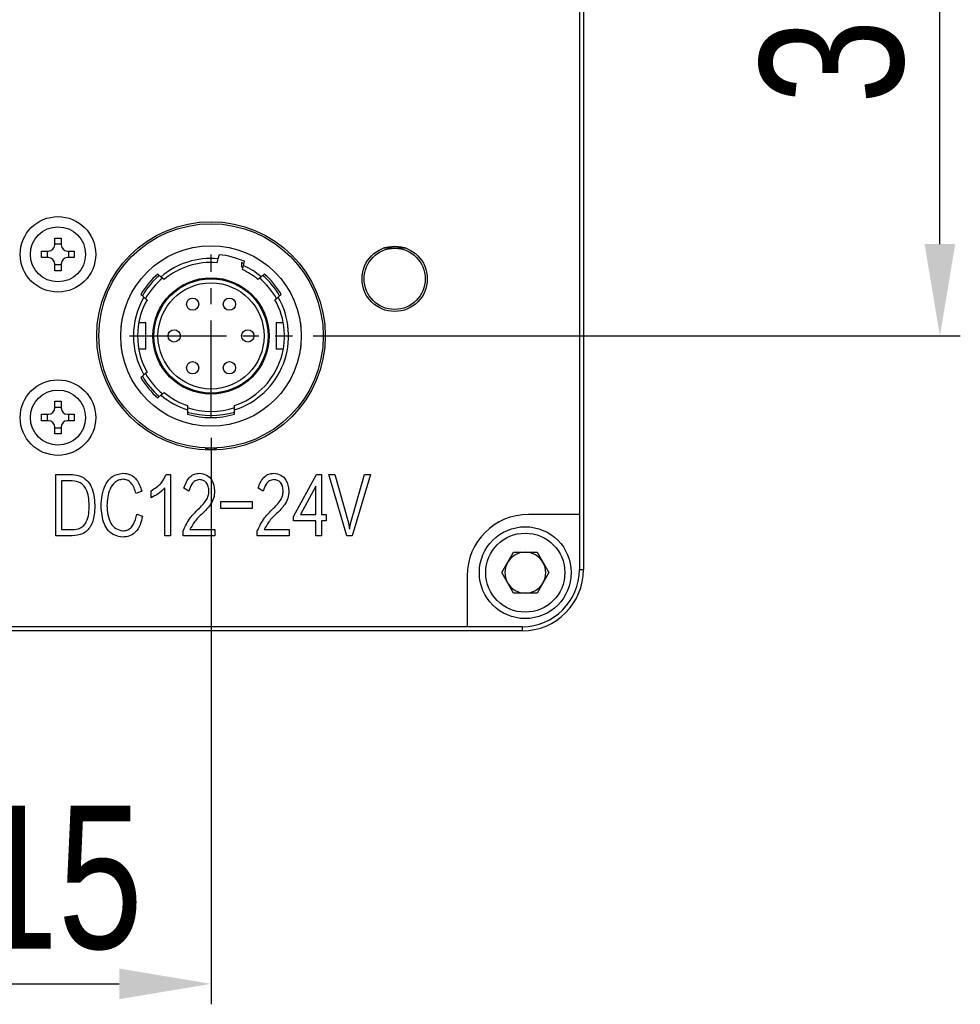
# Model space of a CAD drawing. Header units: millimetres. Extents: x 0 to 15016, y 0 to 1665.
# Tile 8 of 9: x 14970 to 15016, y 1465 to 1513. Entities that reach past the tile are written whole.
import ezdxf

# ---------------------------------------------------------------- set-up
doc = ezdxf.new("R2010")
doc.units = ezdxf.units.MM
doc.linetypes.add('CENTER2', pattern=[28.575, 19.05, -3.175, 3.175, -3.175])
for name, color, linetype, lineweight in [('粗实线', 7, 'Continuous', 50), ('细实线', 3, 'Continuous', 25), ('细点画线', 1, 'CENTER2', 25)]:
    doc.layers.add(name, color=color, linetype=linetype, lineweight=lineweight)
doc.styles.add('iTek', font='txt', dxfattribs={"width": 0.8, "height": 7})
doc.dimstyles.new('iTek', dxfattribs={"dimscale": 0, "dimtxt": 7, "dimasz": 4.5, "dimexe": 1, "dimexo": 1, "dimgap": 1.5, "dimtad": 1, "dimtoh": 1, "dimdsep": 46, "dimtxsty": 'iTek', "dimcen": 4, "dimclrd": 256, "dimclre": 256, "dimclrt": 256, "dimazin": 2, "dimtfac": 1, "dimtmove": 0, "dimatfit": 3, "dimfxl": 1, "dimlwd": -1, "dimlwe": -1, "dimarcsym": 0})

# ---------------------------------------------------------------- blocks, each defined once
blk = doc.blocks.new('*D81')
at = {"layer": 'Defpoints', "color": 0}
for p in [(15001.02, 1534.864), (15015.238, 1534.864), (14983.52, 1497.564)]:
    blk.add_point(p, dxfattribs=at)
at = {"layer": '细实线'}
for p, q in [((15002.02, 1534.864), (15016.238, 1534.864)), ((15015.238, 1502.064), (15015.238, 1530.364)), ((14984.52, 1497.564), (15016.238, 1497.564))]:
    blk.add_line(p, q, dxfattribs=at)
for points in [[(15014.488, 1530.364), (15015.988, 1530.364), (15015.238, 1534.864)], [(15014.488, 1502.064), (15015.988, 1502.064), (15015.238, 1497.564)]]:
    blk.add_solid(points, dxfattribs=at)
at = {"layer": '细实线', "insert": (15009.977, 1516.214), "char_height": 7, "attachment_point": 5, "rotation": 90, "style": 'iTek'}
blk.add_mtext('37.3', dxfattribs=at)
blk = doc.blocks.new('*D85')
at = {"layer": 'Defpoints', "color": 0}
for p in [(14964.52, 1493.564), (14979.52, 1493.564), (14979.52, 1465.81)]:
    blk.add_point(p, dxfattribs=at)
at = {"layer": '细实线'}
for p, q in [((14964.52, 1492.564), (14964.52, 1464.81)), ((14979.52, 1492.564), (14979.52, 1464.81)), ((14969.02, 1465.81), (14975.02, 1465.81))]:
    blk.add_line(p, q, dxfattribs=at)
for points in [[(14969.02, 1466.56), (14969.02, 1465.06), (14964.52, 1465.81)], [(14975.02, 1466.56), (14975.02, 1465.06), (14979.52, 1465.81)]]:
    blk.add_solid(points, dxfattribs=at)
at = {"layer": '细实线', "insert": (14972.02, 1470.989), "char_height": 7, "attachment_point": 5, "style": 'iTek'}
blk.add_mtext('15', dxfattribs=at)

msp = doc.modelspace()

# ---------------------------------------------------------------- linework, layer by layer
at = {"layer": '粗实线', "lineweight": 30}
for p, q in [((14997.77, 1583.614), (14997.77, 1486.114)), ((14997.57, 1580.914), (14997.57, 1488.814)), ((14971.86, 1502.364), (14972.18, 1502.364)), ((14971.86, 1502.024), (14971.86, 1502.364)), ((14972.18, 1502.364), (14972.18, 1502.024)), ((14971.22, 1501.724), (14971.56, 1501.724)), ((14971.22, 1501.404), (14971.22, 1501.724)), ((14971.508, 1501.404), (14971.508, 1501.724)), ((14971.86, 1502.075), (14972.18, 1502.075)), ((14972.48, 1501.724), (14972.82, 1501.724)), ((14972.531, 1501.724), (14972.531, 1501.404)), ((14972.82, 1501.724), (14972.82, 1501.404)), ((14988.52, 1501.864), (14987.963, 1501.864)), ((14988.27, 1501.864), (14988.27, 1501.944)), ((14989.076, 1501.864), (14988.52, 1501.864)), ((14988.77, 1501.944), (14988.77, 1501.864)), ((14971.56, 1501.404), (14971.22, 1501.404)), ((14972.82, 1501.404), (14972.48, 1501.404)), ((14979.861, 1501.349), (14979.808, 1501.153)), ((14979.913, 1501.545), (14979.861, 1501.349)), ((14981.02, 1501.164), (14981.02, 1500.946)), ((14981.116, 1501.012), (14981.169, 1501.208)), ((14971.86, 1500.764), (14971.86, 1501.104)), ((14972.18, 1501.053), (14971.86, 1501.053)), ((14972.18, 1500.764), (14971.86, 1500.764)), ((14972.18, 1501.104), (14972.18, 1500.764)), ((14981.02, 1500.946), (14981.094, 1500.912)), ((14981.064, 1500.816), (14981.116, 1501.012)), ((14977.069, 1500.469), (14976.914, 1500.599)), ((14977.225, 1500.338), (14977.069, 1500.469)), ((14981.97, 1500.469), (14981.814, 1500.338)), ((14982.125, 1500.599), (14981.97, 1500.469)), ((14976.078, 1499.603), (14976.234, 1499.473)), ((14976.234, 1499.473), (14976.389, 1499.342)), ((14982.65, 1499.342), (14982.805, 1499.473)), ((14982.805, 1499.473), (14982.961, 1499.603)), ((14975.12, 1498.214), (14975.12, 1498.034)), ((14975.12, 1498.214), (14975.143, 1498.214)), ((14976.32, 1498.214), (14975.979, 1498.214)), ((14976.32, 1496.914), (14976.32, 1498.214)), ((14982.72, 1498.214), (14982.72, 1496.914)), ((14983.06, 1498.214), (14982.72, 1498.214)), ((14983.92, 1498.214), (14983.897, 1498.214)), ((14983.92, 1498.034), (14983.92, 1498.214)), ((14975.12, 1497.094), (14975.12, 1496.914)), ((14975.143, 1496.914), (14975.12, 1496.914)), ((14976.32, 1496.914), (14975.979, 1496.914)), ((14983.06, 1496.914), (14982.72, 1496.914)), ((14983.92, 1496.914), (14983.897, 1496.914)), ((14983.92, 1496.914), (14983.92, 1497.094)), ((14976.234, 1495.655), (14976.078, 1495.525)), ((14976.389, 1495.786), (14976.234, 1495.655)), ((14976.914, 1494.529), (14977.069, 1494.66)), ((14977.069, 1494.66), (14977.225, 1494.79)), ((14971.86, 1494.364), (14972.18, 1494.364)), ((14971.86, 1494.024), (14971.86, 1494.364)), ((14971.86, 1494.075), (14972.18, 1494.075)), ((14972.18, 1494.364), (14972.18, 1494.024)), ((14978.37, 1494.153), (14978.37, 1493.942)), ((14978.37, 1493.942), (14978.37, 1493.733)), ((14980.67, 1493.942), (14980.67, 1494.153)), ((14980.67, 1493.733), (14980.67, 1493.942)), ((14971.22, 1493.724), (14971.56, 1493.724)), ((14971.22, 1493.404), (14971.22, 1493.724)), ((14971.508, 1493.404), (14971.508, 1493.724)), ((14972.48, 1493.724), (14972.82, 1493.724)), ((14972.531, 1493.724), (14972.531, 1493.404)), ((14972.82, 1493.724), (14972.82, 1493.404)), ((14971.56, 1493.404), (14971.22, 1493.404)), ((14971.86, 1492.764), (14971.86, 1493.104)), ((14972.18, 1493.053), (14971.86, 1493.053)), ((14972.18, 1493.104), (14972.18, 1492.764)), ((14972.82, 1493.404), (14972.48, 1493.404)), ((14972.18, 1492.764), (14971.86, 1492.764)), ((14971.917, 1490.768), (14972.729, 1490.768)), ((14971.917, 1487.768), (14971.917, 1490.768)), ((14977.315, 1490.768), (14977.532, 1490.768)), ((14977.532, 1490.768), (14977.532, 1487.768)), ((14983.57, 1488.714), (14984.692, 1490.768)), ((14984.692, 1490.768), (14984.938, 1490.768)), ((14984.938, 1490.768), (14984.938, 1488.819)), ((14985.289, 1490.768), (14985.586, 1490.768)), ((14986.171, 1487.776), (14985.289, 1490.768)), ((14985.586, 1490.768), (14986.254, 1488.414)), ((14986.372, 1488.422), (14987.039, 1490.768)), ((14987.336, 1490.768), (14986.436, 1487.776)), ((14987.039, 1490.768), (14987.336, 1490.768)), ((14972.192, 1490.467), (14972.192, 1488.072)), ((14972.722, 1490.467), (14972.192, 1490.467)), ((14977.26, 1487.768), (14977.26, 1490.118)), ((14978.439, 1489.966), (14978.187, 1490.11)), ((14982.079, 1489.966), (14981.826, 1490.11)), ((14984.66, 1490.211), (14983.906, 1488.819)), ((14984.66, 1488.819), (14984.66, 1490.211)), ((14976.123, 1489.966), (14975.849, 1489.838)), ((14976.586, 1489.637), (14976.586, 1489.982)), ((14980.008, 1489.448), (14981.534, 1489.448)), ((14980.008, 1489.108), (14980.008, 1489.448)), ((14981.534, 1489.108), (14980.008, 1489.108)), ((14981.534, 1489.448), (14981.534, 1489.108)), ((14975.881, 1488.827), (14976.162, 1488.73)), ((14983.57, 1488.51), (14983.57, 1488.714)), ((14983.906, 1488.819), (14984.66, 1488.819)), ((14984.938, 1488.819), (14985.161, 1488.819)), ((14985.161, 1488.819), (14985.161, 1488.51)), ((14997.57, 1488.814), (14995.07, 1488.814)), ((14997.57, 1488.814), (14997.57, 1486.114)), ((14984.66, 1488.51), (14983.57, 1488.51)), ((14984.66, 1487.768), (14984.66, 1488.51)), ((14985.161, 1488.51), (14984.938, 1488.51)), ((14984.938, 1488.51), (14984.938, 1487.768)), ((14986.254, 1488.414), (14986.308, 1488.097)), ((14986.308, 1488.097), (14986.372, 1488.422)), ((14972.71, 1487.768), (14971.917, 1487.768)), ((14972.192, 1488.072), (14972.71, 1488.072)), ((14977.532, 1487.768), (14977.26, 1487.768)), ((14978.148, 1487.768), (14978.148, 1488)), ((14979.707, 1487.768), (14978.148, 1487.768)), ((14978.484, 1488.072), (14979.707, 1488.072)), ((14979.707, 1488.072), (14979.707, 1487.768)), ((14981.788, 1487.768), (14981.788, 1488)), ((14983.346, 1487.768), (14981.788, 1487.768)), ((14982.123, 1488.072), (14983.346, 1488.072)), ((14983.346, 1488.072), (14983.346, 1487.768)), ((14984.938, 1487.768), (14984.66, 1487.768)), ((14986.436, 1487.776), (14986.171, 1487.776)), ((14993.765, 1485.964), (14994.342, 1486.964)), ((14994.342, 1486.964), (14995.497, 1486.964)), ((14995.497, 1486.964), (14996.074, 1485.964)), ((14992.07, 1485.814), (14992.07, 1483.314)), ((14994.342, 1484.964), (14993.765, 1485.964)), ((14996.074, 1485.964), (14995.497, 1484.964)), ((14997.57, 1486.114), (14997.77, 1486.114)), ((14995.497, 1484.964), (14994.342, 1484.964)), ((14992.07, 1483.314), (14899.97, 1483.314)), ((14994.77, 1483.314), (14992.07, 1483.314)), ((14994.77, 1483.314), (14994.77, 1483.114)), ((14994.77, 1483.114), (14897.27, 1483.114))]:
    msp.add_line(p, q, dxfattribs=at)
for centre, radius in [((14972.02, 1501.564), 1.85), ((14979.52, 1497.564), 5.6), ((14972.02, 1501.564), 1.35), ((14979.52, 1497.564), 5.5), ((14979.52, 1497.564), 4.425), ((14988.52, 1500.364), 1.6), ((14988.52, 1500.364), 1.5), ((14979.52, 1497.564), 2.85), ((14979.52, 1497.564), 2.8), ((14979.52, 1497.564), 2.6), ((14978.62, 1499.123), 0.3), ((14980.42, 1499.123), 0.3), ((14977.72, 1497.564), 0.3), ((14981.32, 1497.564), 0.3), ((14978.62, 1496.005), 0.3), ((14980.42, 1496.005), 0.3), ((14972.02, 1493.564), 1.85), ((14972.02, 1493.564), 1.35), ((14994.92, 1485.964), 2.25), ((14994.92, 1485.964), 1.937)]:
    msp.add_circle(centre, radius, dxfattribs=at)
for centre, radius, start, end in [((14971.56, 1502.024), 0.3, 270, 0), ((14972.48, 1502.024), 0.3, 180, 270), ((14971.56, 1501.104), 0.3, 0, 90), ((14972.48, 1501.104), 0.3, 90, 180), ((14979.52, 1497.564), 3.8, 84.849, 130.151), ((14979.52, 1497.564), 3.6, 85.4021, 129.5979), ((14979.52, 1497.564), 4, 65.648, 84.352), ((14979.52, 1497.564), 3.9, 65.4059, 67.3801), ((14979.52, 1497.564), 3.6, 50.4021, 64.5979), ((14979.52, 1497.564), 3.8, 49.849, 65.151), ((14979.52, 1497.564), 4, 130.648, 149.352), ((14979.52, 1497.564), 3.9, 130.4059, 149.5941), ((14979.52, 1497.564), 3.7, 129.7832, 150.2748), ((14979.52, 1497.564), 3.7, 29.7051, 50.347), ((14979.52, 1497.564), 3.9, 30.4059, 49.5941), ((14979.52, 1497.564), 4, 30.648, 49.352), ((14979.52, 1497.564), 3.8, 149.849, 210.151), ((14979.52, 1497.564), 3.6, 150.4021, 209.5979), ((14979.52, 1497.564), 3.8, 287.6157, 30.151), ((14979.52, 1497.564), 3.6, 288.6293, 29.5979), ((14979.52, 1497.564), 4, 210.648, 229.352), ((14979.52, 1497.564), 3.9, 210.4059, 229.5941), ((14979.52, 1497.564), 3.7, 209.7686, 230.1972), ((14979.52, 1497.564), 3.8, 229.849, 252.3843), ((14979.52, 1497.564), 3.6, 230.4021, 251.3707), ((14971.56, 1494.024), 0.3, 270, 0), ((14972.48, 1494.024), 0.3, 180, 270), ((14979.52, 1497.564), 3.7, 251.5276, 288.4908), ((14979.52, 1497.564), 3.9, 252.8502, 287.1498), ((14979.52, 1497.564), 4, 253.2917, 286.7083), ((14971.56, 1493.104), 0.3, 0, 90), ((14972.48, 1493.104), 0.3, 90, 180), ((14979.52, 1492.764), 0.75, 247.408, 292.592), ((14995.07, 1485.814), 3, 90, 180), ((14994.92, 1485.964), 1, 90, 150), ((14994.92, 1485.964), 1, 30, 90), ((14994.92, 1485.964), 1, 150, 210), ((14994.92, 1485.964), 1, 330, 30), ((14994.77, 1486.114), 2.8, 270, 0), ((14994.77, 1486.114), 3, 270, 0), ((14994.92, 1485.964), 1, 210, 270), ((14994.92, 1485.964), 1, 270, 330)]:
    msp.add_arc(centre, radius, start, end, dxfattribs=at)
for points, knots in [([(14972.729, 1490.768), (14972.858, 1490.752), (14973.116, 1490.722), (14973.453, 1490.506), (14973.771, 1490.028), (14973.804, 1489.589), (14973.827, 1489.28)], [0, 0, 0, 0, 0.18709, 0.373631, 0.560455, 1, 1, 1, 1]), ([(14974.134, 1489.232), (14974.146, 1489.41), (14974.172, 1489.765), (14974.32, 1490.277), (14974.657, 1490.732), (14975.013, 1490.804), (14975.191, 1490.84)], [0, 0, 0, 0, 0.251377, 0.502235, 0.751237, 1, 1, 1, 1]), ([(14975.191, 1490.84), (14975.322, 1490.827), (14975.584, 1490.801), (14975.957, 1490.484), (14976.06, 1490.162), (14976.123, 1489.966)], [0, 0, 0, 0, 0.280108, 0.559696, 1, 1, 1, 1]), ([(14976.586, 1489.982), (14976.766, 1490.091), (14977.085, 1490.285), (14977.245, 1490.62), (14977.315, 1490.768)], [0, 0, 0, 0, 0.560687, 1, 1, 1, 1]), ([(14978.187, 1490.11), (14978.265, 1490.314), (14978.375, 1490.599), (14978.708, 1490.81), (14978.876, 1490.825), (14978.96, 1490.832)], [0, 0, 0, 0, 0.558474, 0.779125, 1, 1, 1, 1]), ([(14978.96, 1490.832), (14979.077, 1490.814), (14979.312, 1490.779), (14979.633, 1490.467), (14979.671, 1490.161), (14979.694, 1489.974)], [0, 0, 0, 0, 0.280814, 0.560039, 1, 1, 1, 1]), ([(14981.826, 1490.11), (14981.905, 1490.314), (14982.014, 1490.599), (14982.347, 1490.81), (14982.515, 1490.825), (14982.599, 1490.832)], [0, 0, 0, 0, 0.558474, 0.779125, 1, 1, 1, 1]), ([(14982.599, 1490.832), (14982.717, 1490.814), (14982.951, 1490.779), (14983.273, 1490.467), (14983.311, 1490.161), (14983.334, 1489.974)], [0, 0, 0, 0, 0.280814, 0.560039, 1, 1, 1, 1]), ([(14973.553, 1489.272), (14973.546, 1489.408), (14973.533, 1489.681), (14973.436, 1490.015), (14973.281, 1490.241), (14973.067, 1490.421), (14972.86, 1490.449), (14972.722, 1490.467)], [0, 0, 0, 0, 0.250837, 0.500972, 0.626259, 0.751396, 1, 1, 1, 1]), ([(14975.184, 1490.539), (14975.116, 1490.528), (14974.98, 1490.505), (14974.741, 1490.36), (14974.471, 1489.94), (14974.439, 1489.525), (14974.418, 1489.248)], [0, 0, 0, 0, 0.125345, 0.250599, 0.499739, 1, 1, 1, 1]), ([(14975.849, 1489.838), (14975.788, 1490.028), (14975.704, 1490.293), (14975.418, 1490.522), (14975.262, 1490.534), (14975.184, 1490.539)], [0, 0, 0, 0, 0.559617, 0.77991, 1, 1, 1, 1]), ([(14977.26, 1490.118), (14977.147, 1490.01), (14976.946, 1489.817), (14976.696, 1489.692), (14976.586, 1489.637)], [0, 0, 0, 0, 0.559603, 1, 1, 1, 1]), ([(14978.96, 1490.523), (14978.882, 1490.512), (14978.727, 1490.487), (14978.541, 1490.265), (14978.478, 1490.08), (14978.439, 1489.966)], [0, 0, 0, 0, 0.277996, 0.558143, 1, 1, 1, 1]), ([(14979.416, 1489.958), (14979.41, 1490.034), (14979.398, 1490.185), (14979.306, 1490.385), (14979.139, 1490.502), (14979.02, 1490.516), (14978.96, 1490.523)], [0, 0, 0, 0, 0.280998, 0.56027, 0.779684, 1, 1, 1, 1]), ([(14982.599, 1490.523), (14982.522, 1490.512), (14982.367, 1490.487), (14982.181, 1490.265), (14982.117, 1490.08), (14982.079, 1489.966)], [0, 0, 0, 0, 0.277996, 0.558143, 1, 1, 1, 1]), ([(14983.056, 1489.958), (14983.05, 1490.034), (14983.037, 1490.185), (14982.946, 1490.385), (14982.779, 1490.502), (14982.659, 1490.516), (14982.599, 1490.523)], [0, 0, 0, 0, 0.280999, 0.560269, 0.779683, 1, 1, 1, 1]), ([(14978.896, 1489.075), (14979.036, 1489.214), (14979.23, 1489.409), (14979.398, 1489.725), (14979.41, 1489.88), (14979.416, 1489.958)], [0, 0, 0, 0, 0.560199, 0.780437, 1, 1, 1, 1]), ([(14979.694, 1489.974), (14979.687, 1489.852), (14979.672, 1489.608), (14979.459, 1489.217), (14979.235, 1489), (14979.097, 1488.867)], [0, 0, 0, 0, 0.2794099, 0.559564, 1, 1, 1, 1]), ([(14982.535, 1489.075), (14982.675, 1489.214), (14982.87, 1489.409), (14983.037, 1489.725), (14983.05, 1489.88), (14983.056, 1489.958)], [0, 0, 0, 0, 0.560198, 0.780437, 1, 1, 1, 1]), ([(14983.334, 1489.974), (14983.326, 1489.852), (14983.311, 1489.608), (14983.099, 1489.217), (14982.874, 1489), (14982.737, 1488.867)], [0, 0, 0, 0, 0.279409, 0.559563, 1, 1, 1, 1]), ([(14973.827, 1489.28), (14973.821, 1489.101), (14973.81, 1488.745), (14973.676, 1488.307), (14973.46, 1488.019), (14973.162, 1487.807), (14972.89, 1487.784), (14972.71, 1487.768)], [0, 0, 0, 0, 0.250803, 0.500711, 0.625904, 0.751043, 1, 1, 1, 1]), ([(14972.71, 1488.072), (14972.852, 1488.083), (14973.066, 1488.099), (14973.292, 1488.276), (14973.451, 1488.508), (14973.544, 1488.853), (14973.55, 1489.132), (14973.553, 1489.272)], [0, 0, 0, 0, 0.2486118, 0.3737105, 0.4989611, 0.7490924, 1, 1, 1, 1]), ([(14975.184, 1487.711), (14975.056, 1487.729), (14974.8, 1487.763), (14974.476, 1487.999), (14974.189, 1488.49), (14974.156, 1488.926), (14974.134, 1489.232)], [0, 0, 0, 0, 0.186829, 0.373148, 0.560037, 1, 1, 1, 1]), ([(14974.418, 1489.248), (14974.429, 1489.099), (14974.45, 1488.802), (14974.577, 1488.403), (14974.835, 1488.094), (14975.068, 1488.042), (14975.184, 1488.017)], [0, 0, 0, 0, 0.281237, 0.561554, 0.780836, 1, 1, 1, 1]), ([(14975.184, 1488.017), (14975.258, 1488.021), (14975.406, 1488.03), (14975.598, 1488.153), (14975.789, 1488.413), (14975.843, 1488.656), (14975.881, 1488.827)], [0, 0, 0, 0, 0.186603, 0.372895, 0.559834, 1, 1, 1, 1]), ([(14976.162, 1488.73), (14976.129, 1488.589), (14976.064, 1488.306), (14975.851, 1487.951), (14975.529, 1487.736), (14975.299, 1487.72), (14975.184, 1487.711)], [0, 0, 0, 0, 0.2809201, 0.5605618, 0.7800001, 1, 1, 1, 1]), ([(14978.148, 1488), (14978.254, 1488.225), (14978.443, 1488.627), (14978.757, 1488.938), (14978.896, 1489.075)], [0, 0, 0, 0, 0.559479, 1, 1, 1, 1]), ([(14979.097, 1488.867), (14978.961, 1488.735), (14978.717, 1488.499), (14978.555, 1488.203), (14978.484, 1488.072)], [0, 0, 0, 0, 0.56002, 1, 1, 1, 1]), ([(14981.788, 1488), (14981.893, 1488.225), (14982.082, 1488.627), (14982.397, 1488.938), (14982.535, 1489.075)], [0, 0, 0, 0, 0.559477, 1, 1, 1, 1]), ([(14982.737, 1488.867), (14982.6, 1488.735), (14982.357, 1488.499), (14982.195, 1488.203), (14982.123, 1488.072)], [0, 0, 0, 0, 0.560018, 1, 1, 1, 1])]:
    msp.add_open_spline(points, degree=3, knots=knots, dxfattribs=at)
at = {"layer": '细点画线', "ltscale": 0.25}
for p, q in [((14979.52, 1493.564), (14979.52, 1501.564)), ((14975.52, 1497.564), (14983.52, 1497.564))]:
    msp.add_line(p, q, dxfattribs=at)

# ---------------------------------------------------------------- dimensions: what is measured, and where the dimension line sits
at = {"layer": '细实线'}
dim = msp.add_linear_dim(base=(15015.238, 1534.864), p1=(14983.52, 1497.564), p2=(15001.02, 1534.864), angle=90, dimstyle='iTek', override={"dimscale": 1}, dxfattribs=at)
dim.commit()
dim.dimension.update_dxf_attribs({"geometry": '*D81', "text_midpoint": (15009.977, 1516.214)})
dim = msp.add_linear_dim(base=(14979.52, 1465.81), p1=(14964.52, 1493.564), p2=(14979.52, 1493.564), dimstyle='iTek', override={"dimscale": 1}, dxfattribs=at)
dim.commit()
dim.dimension.update_dxf_attribs({"geometry": '*D85', "text_midpoint": (14972.02, 1465.81), "dimtype": 160})

doc.saveas('drawing.dxf')
